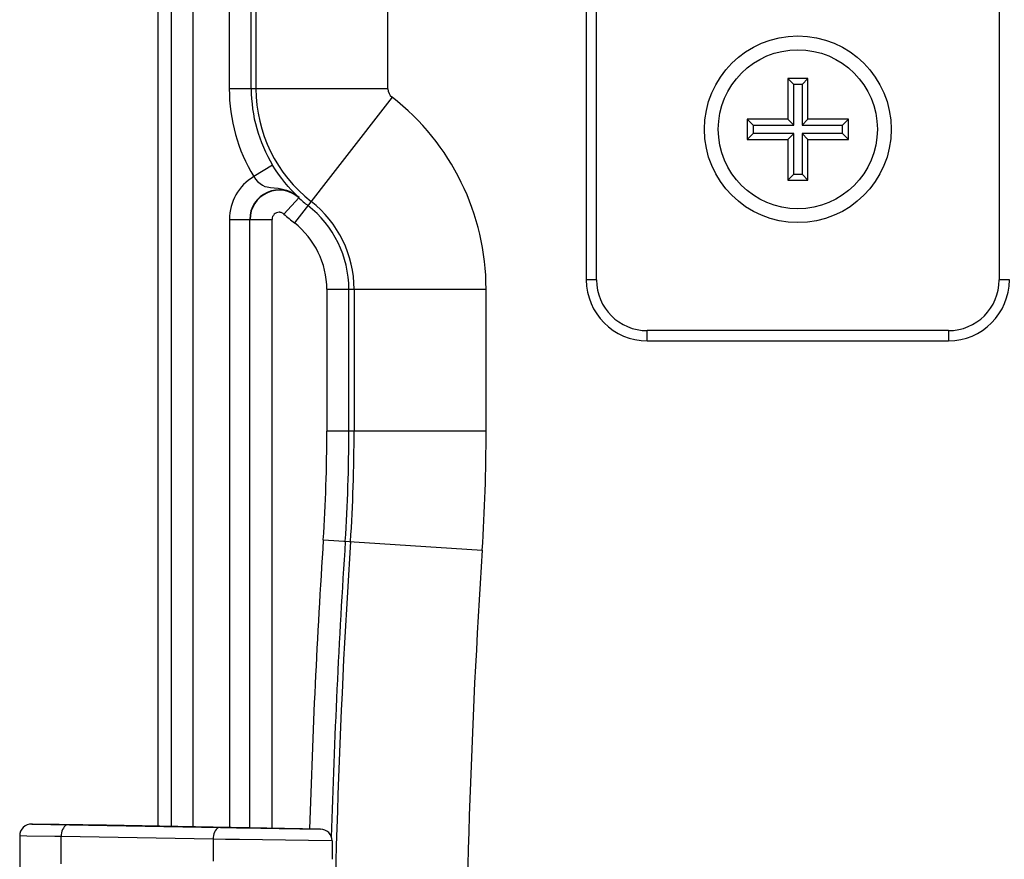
# Model space of a CAD drawing. Header units: inches. Extents: x 0 to 56.7, y 0 to 36.7.
# Tile 43 of 50: x 44.4 to 47.3, y 22.1 to 24.6. Entities that reach past the tile are written whole.
import ezdxf

# ---------------------------------------------------------------- set-up
doc = ezdxf.new("R2010")
doc.units = ezdxf.units.IN
doc.header["$LTSCALE"] = 3.116667
doc.header["$MEASUREMENT"] = 0
for name, color, linetype in [('_115323', 7, 'CONTINUOUS'), ('_135375', 7, 'CONTINUOUS'), ('_145643', 7, 'CONTINUOUS'), ('_71481', 7, 'CONTINUOUS')]:
    doc.layers.add(name, color=color, linetype=linetype)

msp = doc.modelspace()

# ---------------------------------------------------------------- linework, layer by layer
at = {"layer": '_115323', "color": 9, "linetype": 'Continuous'}
for p, q in [((44.4186, 22.1988), (44.4163, 22.1989)), ((44.4163, 22.1989), (44.4164, 22.1989)), ((44.9736, 22.189), (44.9737, 22.189)), ((44.9888, 22.1887), (44.9889, 22.1887)), ((45.0048, 22.1884), (45.0049, 22.1884)), ((45.0217, 22.1881), (45.0218, 22.1881)), ((45.0391, 22.1878), (45.0392, 22.1878)), ((45.1473, 22.1859), (45.1643, 22.1856)), ((45.2692, 22.1839), (45.2688, 22.1839)), ((45.2691, 22.1839), (45.2692, 22.1839)), ((44.5031, 22.0816), (44.5031, 22.1619)), ((44.9518, 22.154), (44.5031, 22.1619)), ((44.9518, 22.154), (44.9518, 22.0895)), ((44.9891, 22.1534), (44.9518, 22.154)), ((45.3036, 22.1489), (45.2341, 22.1498)), ((45.3036, 22.1489), (45.3036, 22.1489))]:
    msp.add_line(p, q, dxfattribs=at)
at = {"layer": '_115323', "color": 7, "linetype": 'Continuous'}
for p, q in [((44.4163, 22.1989), (44.9736, 22.189)), ((44.4969, 22.1976), (44.4186, 22.1988)), ((44.637, 22.1952), (44.4969, 22.1976)), ((45.1473, 22.1859), (45.2691, 22.1839)), ((44.3806, 22.1639), (44.3806, 20.7146)), ((44.4844, 22.1622), (44.4021, 22.1635)), ((44.5031, 22.1619), (44.4844, 22.1622)), ((45.3036, 22.1489), (45.3036, 22.0946))]:
    msp.add_line(p, q, dxfattribs=at)
at = {"layer": '_115323', "color": 9, "linetype": 'Continuous'}
for points in [[(44.525, 22.1969), (44.5216, 22.1965), (44.5183, 22.1953), (44.5152, 22.1932), (44.5123, 22.1903), (44.5097, 22.1868), (44.5074, 22.1826), (44.5056, 22.1779), (44.5043, 22.1728), (44.5034, 22.1674), (44.5031, 22.1619)], [(44.9737, 22.189), (44.9703, 22.1886), (44.967, 22.1873), (44.9639, 22.1853), (44.961, 22.1824), (44.9584, 22.1788), (44.9561, 22.1747), (44.9543, 22.17), (44.953, 22.1649), (44.9521, 22.1595), (44.9518, 22.154)], [(45.2341, 22.1498), (45.0302, 22.1528), (45.0093, 22.1531), (44.9891, 22.1534)]]:
    msp.add_lwpolyline(points, dxfattribs=at)
at = {"layer": '_115323', "color": 7, "linetype": 'Continuous'}
for points in [[(45.2691, 22.1839), (45.2688, 22.1839), (44.637, 22.1952)], [(44.9737, 22.189), (44.9888, 22.1887), (45.0048, 22.1884), (45.0217, 22.1881), (45.0391, 22.1878), (45.1473, 22.1859)], [(44.4021, 22.1635), (44.3812, 22.1638), (44.3806, 22.1639)]]:
    msp.add_lwpolyline(points, dxfattribs=at)
for centre, start, end in [((44.4156, 22.1639), 89.0007, 180.0065), ((45.2686, 22.1489), 360, 89.0001)]:
    msp.add_arc(centre, 0.035, start, end, dxfattribs=at)
at = {"layer": '_135375', "color": 7, "linetype": 'Continuous'}
for p, q in [((46.0548, 26.6967), (46.0548, 23.8067)), ((46.2348, 23.6267), (47.1248, 23.6267))]:
    msp.add_line(p, q, dxfattribs=at)
at = {"layer": '_135375', "color": 9, "linetype": 'Continuous'}
for p, q in [((46.0848, 23.8067), (46.0848, 26.6967)), ((47.2748, 26.6967), (47.2748, 23.8067)), ((46.0848, 23.8067), (46.0548, 23.8067)), ((47.3048, 23.8067), (47.2748, 23.8067)), ((46.2348, 23.6267), (46.2348, 23.6567)), ((47.1248, 23.6567), (46.2348, 23.6567)), ((47.1248, 23.6567), (47.1248, 23.6267))]:
    msp.add_line(p, q, dxfattribs=at)
at = {"layer": '_135375', "color": 7, "linetype": 'Continuous'}
msp.add_circle((46.6798, 24.2517), 0.2759, dxfattribs=at)
for centre, start, end in [((46.2348, 23.8067), 180, 270), ((47.1248, 23.8067), 270, 360)]:
    msp.add_arc(centre, 0.18, start, end, dxfattribs=at)
at = {"layer": '_135375', "color": 9, "linetype": 'Continuous'}
for centre, start, end in [((46.2348, 23.8067), 180, 270), ((47.1248, 23.8067), 270, 360)]:
    msp.add_arc(centre, 0.15, start, end, dxfattribs=at)
at = {"layer": '_145643', "color": 7, "linetype": 'Continuous'}
for p, q in [((44.7898, 22.1925), (44.7898, 25.8927)), ((45.0648, 24.3715), (45.0648, 24.8213)), ((45.0604, 22.1876), (45.0604, 23.9856)), ((45.3532, 23.3595), (45.3532, 23.7789))]:
    msp.add_line(p, q, dxfattribs=at)
at = {"layer": '_145643', "color": 9, "linetype": 'Continuous'}
for p, q in [((44.8284, 25.8541), (44.8284, 22.1918)), ((44.8931, 22.1906), (44.8931, 25.8541)), ((44.9998, 24.8213), (44.9998, 24.3715)), ((45.0787, 24.8213), (45.0787, 24.3715)), ((45.4687, 24.3715), (45.4687, 24.7672)), ((45.4687, 24.3715), (44.9998, 24.3715)), ((45.4809, 24.3465), (45.1923, 23.975)), ((45.1279, 24.1457), (45.0724, 24.112)), ((45.1614, 24.001), (45.206, 24.0497)), ((45.0004, 23.9856), (45.0004, 22.1887)), ((45.0004, 23.9856), (45.0604, 23.9856)), ((45.0615, 23.9856), (45.1265, 23.9856)), ((45.1265, 22.1864), (45.1265, 23.9856)), ((45.2882, 23.7789), (45.2882, 23.3595)), ((45.2882, 23.7789), (45.7587, 23.7789)), ((45.3687, 23.7789), (45.3687, 23.3595)), ((45.7587, 23.3595), (45.7587, 23.7789)), ((45.7587, 23.3595), (45.2882, 23.3595)), ((45.2778, 23.0386), (45.7473, 23.008))]:
    msp.add_line(p, q, dxfattribs=at)
at = {"layer": '_145643', "color": 7, "linetype": 'Continuous'}
msp.add_lwpolyline([(45.206, 24.0497), (45.2021, 24.0535), (45.1969, 24.0585), (45.1906, 24.0649), (45.183, 24.0728), (45.1741, 24.0827), (45.1645, 24.094), (45.1548, 24.1063), (45.1453, 24.1192), (45.1364, 24.1323), (45.1279, 24.1457)], dxfattribs=at)
at = {"layer": '_145643', "color": 9, "linetype": 'Continuous'}
for points in [[(45.0724, 24.112), (45.0771, 24.1044), (45.0833, 24.0976), (45.0907, 24.0912), (45.0983, 24.0861), (45.1047, 24.0831), (45.1119, 24.0813), (45.1215, 24.0799), (45.1324, 24.0787), (45.1442, 24.0773), (45.1567, 24.075), (45.1689, 24.0715), (45.1813, 24.0664), (45.1938, 24.0593), (45.206, 24.0497)], [(45.1473, 24.0065), (45.1429, 24.0059), (45.139, 24.0048), (45.1357, 24.003), (45.1328, 24.0006), (45.1301, 23.9974), (45.128, 23.9937), (45.1269, 23.9898), (45.1265, 23.9856)], [(45.1614, 24.001), (45.1592, 24.0027), (45.1572, 24.004), (45.1553, 24.0049), (45.1536, 24.0056), (45.1521, 24.006), (45.1507, 24.0062), (45.1491, 24.0064), (45.1473, 24.0065)]]:
    msp.add_lwpolyline(points, dxfattribs=at)
for centre, radius, start, end in [((45.5003, 24.3715), 0.5005, 180, 211.2353), ((45.5003, 24.3715), 0.4216, 180, 232.1504), ((45.5003, 24.3715), 0.0316, 179.9871, 232.1504), ((45.0398, 23.7789), 0.7189, 0.002, 52.1504), ((45.1473, 23.9856), 0.1469, 120.6869, 179.9978), ((45.0398, 23.7789), 0.3289, 0, 52.1504), ((45.5003, 24.3715), 0.5021, 227.5496, 232.1517), ((45.0398, 23.7789), 0.2484, 0.0027, 52.1478), ((40.3523, 23.3595), 4.9359, 356.2717, 0), ((40.3523, 23.3595), 5.0164, 356.2717, 360), ((40.3523, 23.3595), 5.4064, 356.2717, 360), ((69.8211, 21.4392), 24.5954, 176.27168, 178.26367), ((69.8211, 21.4392), 24.5149, 176.27168, 183.72832), ((69.8211, 21.4392), 24.1249, 176.27168, 183.72832)]:
    msp.add_arc(centre, radius, start, end, dxfattribs=at)
at = {"layer": '_145643', "color": 7, "linetype": 'Continuous'}
for centre, radius, start, end in [((45.5003, 24.3715), 0.4355, 180, 211.2354), ((45.1473, 23.9856), 0.0869, 47.5496, 180), ((45.1473, 23.9856), 0.0859, 47.5496, 180), ((45.5003, 24.3715), 0.4371, 227.5496, 232.1504), ((45.0398, 23.7789), 0.3134, 0, 52.1504), ((40.3523, 23.3595), 5.0009, 356.2717, 360), ((69.8211, 21.4392), 24.5304, 176.27168, 178.31515)]:
    msp.add_arc(centre, radius, start, end, dxfattribs=at)
at = {"layer": '_71481', "color": 7, "linetype": 'Continuous'}
for p, q in [((46.6498, 24.4017), (46.6498, 24.2817)), ((46.6675, 24.3841), (46.6498, 24.4017)), ((46.7098, 24.4017), (46.6498, 24.4017)), ((46.6675, 24.2641), (46.6675, 24.3841)), ((46.6922, 24.3841), (46.6675, 24.3841)), ((46.7098, 24.4017), (46.6922, 24.3841)), ((46.6922, 24.3841), (46.6922, 24.2641)), ((46.7098, 24.2817), (46.7098, 24.4017)), ((46.5298, 24.2817), (46.5298, 24.2217)), ((46.5298, 24.2817), (46.5475, 24.2641)), ((46.6498, 24.2817), (46.5298, 24.2817)), ((46.5475, 24.2641), (46.5475, 24.2394)), ((46.5475, 24.2641), (46.6675, 24.2641)), ((46.6498, 24.2817), (46.6675, 24.2641)), ((46.7098, 24.2817), (46.6922, 24.2641)), ((46.6922, 24.2641), (46.8122, 24.2641)), ((46.8298, 24.2817), (46.7098, 24.2817)), ((46.8122, 24.2641), (46.8298, 24.2817)), ((46.8122, 24.2394), (46.8122, 24.2641)), ((46.8298, 24.2217), (46.8298, 24.2817)), ((46.5475, 24.2394), (46.5298, 24.2217)), ((46.6675, 24.2394), (46.5475, 24.2394)), ((46.6498, 24.2217), (46.6675, 24.2394)), ((46.6675, 24.1194), (46.6675, 24.2394)), ((46.6922, 24.2394), (46.6922, 24.1194)), ((46.7098, 24.2217), (46.6922, 24.2394)), ((46.8122, 24.2394), (46.6922, 24.2394)), ((46.8298, 24.2217), (46.8122, 24.2394)), ((46.5298, 24.2217), (46.6498, 24.2217)), ((46.6498, 24.2217), (46.6498, 24.1017)), ((46.7098, 24.1017), (46.7098, 24.2217)), ((46.7098, 24.2217), (46.8298, 24.2217)), ((46.6498, 24.1017), (46.6675, 24.1194)), ((46.6675, 24.1194), (46.6922, 24.1194)), ((46.6922, 24.1194), (46.7098, 24.1017)), ((46.6498, 24.1017), (46.7098, 24.1017))]:
    msp.add_line(p, q, dxfattribs=at)
msp.add_circle((46.6798, 24.2517), 0.235, dxfattribs=at)

doc.saveas('drawing.dxf')
